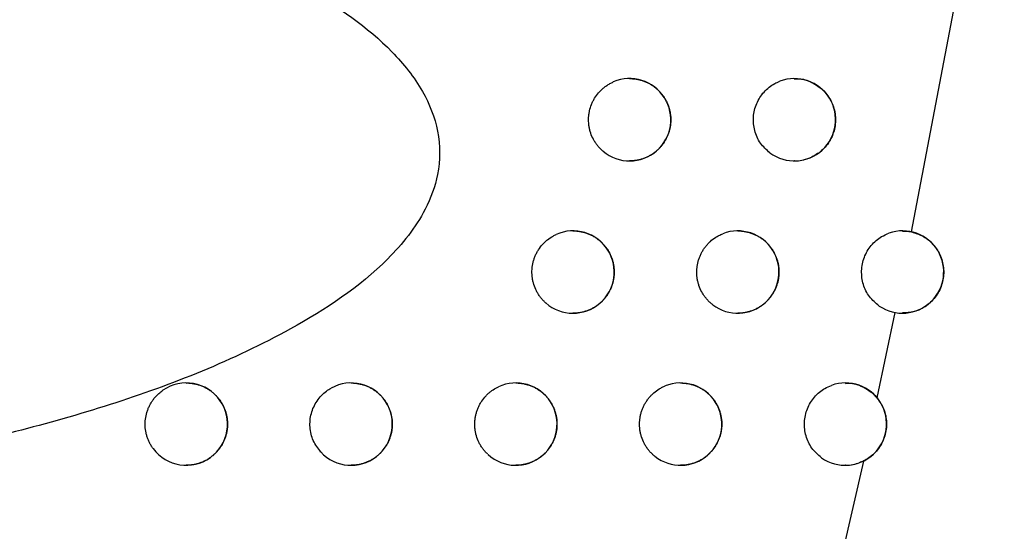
# Model space of a CAD drawing. Header units: millimetres. Extents: x -0.201 to 0.721, y -0.195 to 0.483.
# Tile 15 of 188: x -0.084 to -0.072, y 0.07 to 0.076. Entities that reach past the tile are written whole.
import ezdxf

# ---------------------------------------------------------------- set-up
doc = ezdxf.new("R2010")
doc.units = ezdxf.units.MM

msp = doc.modelspace()

# ---------------------------------------------------------------- linework, layer by layer
at = {"color": 7, "linetype": 'Continuous', "lineweight": 25}
for p, q in [((-0.073499, 0.073606), (-0.071892, 0.082042)), ((-0.073918, 0.07159), (-0.0737, 0.072627)), ((-0.076413, 0.060702), (-0.07408, 0.070824))]:
    msp.add_line(p, q, dxfattribs=at)
for centre, radius, start, end in [((-0.076922, 0.074969), 0.0004999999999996, 229.932274, 113.332814), ((-0.074922, 0.074969), 0.0005, 233.549451, 110.687384), ((-0.077609, 0.073119), 0.0005, 228.745091, 114.149326), ((-0.075609, 0.073119), 0.0005, 232.502705, 111.346055), ((-0.073609, 0.073119), 0.0005, 235.643016, 109.210292), ((-0.082303, 0.071272), 0.0005000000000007, 216.173575, 124.72463), ((-0.080303, 0.071272), 0.0005, 222.630714, 119.032792), ((-0.078303, 0.071272), 0.0005000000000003, 227.514606, 115.013616), ((-0.076303, 0.071272), 0.0004999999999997, 231.422878, 112.04131), ((-0.074303, 0.071272), 0.0005000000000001, 234.672645, 109.780874)]:
    msp.add_arc(centre, radius, start, end, dxfattribs=at)
for points, knots in [([(-0.067144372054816, 0.0990800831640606), (-0.0672580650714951, 0.0982544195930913), (-0.0678265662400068, 0.0941258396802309), (-0.0692873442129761, 0.0847317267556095), (-0.0713815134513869, 0.0735782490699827), (-0.0733839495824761, 0.064448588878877), (-0.0746031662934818, 0.059243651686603), (-0.0752454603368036, 0.0566488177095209), (-0.0755666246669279, 0.0553513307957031)], [0, 0, 0, 0, 0.056108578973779, 0.2805607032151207, 0.639956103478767, 0.8199377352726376, 0.9099640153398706, 1, 1, 1, 1]), ([(-0.086783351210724, 0.0782593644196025), (-0.0860374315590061, 0.0781399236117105), (-0.0845467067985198, 0.0779012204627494), (-0.0825451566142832, 0.0773447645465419), (-0.0809356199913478, 0.0766667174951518), (-0.0799365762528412, 0.0759834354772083), (-0.0794283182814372, 0.0753530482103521), (-0.079219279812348, 0.0748343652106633), (-0.0792205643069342, 0.0743227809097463), (-0.079424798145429, 0.0737759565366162), (-0.079990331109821, 0.073072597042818), (-0.0812828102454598, 0.0722238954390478), (-0.0832166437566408, 0.0714570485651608), (-0.0861384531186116, 0.0707353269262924), (-0.0883412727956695, 0.0704548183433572), (-0.0897510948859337, 0.0702752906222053)], [0, 0, 0, 0, 0.108640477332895, 0.2171186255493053, 0.2988867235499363, 0.36064592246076, 0.389756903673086, 0.414545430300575, 0.4395137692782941, 0.4609858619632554, 0.497025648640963, 0.5670005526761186, 0.681227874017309, 0.7959833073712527, 1, 1, 1, 1]), ([(-0.0772440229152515, 0.0745860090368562), (-0.0772541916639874, 0.0745949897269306), (-0.0772745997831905, 0.0746130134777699), (-0.0773025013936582, 0.074643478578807), (-0.0773282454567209, 0.0746764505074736), (-0.0773510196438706, 0.0747115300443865), (-0.0773772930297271, 0.0747605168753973), (-0.0773973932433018, 0.074812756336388), (-0.0774107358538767, 0.0748669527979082), (-0.0774195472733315, 0.0749221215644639), (-0.077421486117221, 0.0749782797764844), (-0.0774164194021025, 0.0750340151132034), (-0.0774067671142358, 0.0750891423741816), (-0.0773903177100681, 0.0751428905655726), (-0.0773674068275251, 0.0751938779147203), (-0.0773403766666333, 0.0752427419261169), (-0.0773073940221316, 0.0752880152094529), (-0.0772685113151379, 0.0753292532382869), (-0.0772359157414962, 0.0753583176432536), (-0.077200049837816, 0.0753848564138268), (-0.0771615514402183, 0.0754085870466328), (-0.077134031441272, 0.0754213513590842), (-0.0771202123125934, 0.0754277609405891)], [0, 0, 0, 0, 0.040396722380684, 0.0810739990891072, 0.1226360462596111, 0.1645037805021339, 0.2049004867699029, 0.2870660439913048, 0.3289330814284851, 0.3693359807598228, 0.4515141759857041, 0.4933877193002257, 0.5337953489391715, 0.6159835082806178, 0.657862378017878, 0.6982688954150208, 0.7804551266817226, 0.8223332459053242, 0.8658315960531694, 0.9096808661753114, 0.954646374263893, 1, 1, 1, 1]), ([(-0.0769221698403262, 0.0754684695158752), (-0.0769205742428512, 0.0754685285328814), (-0.0769046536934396, 0.0754691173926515), (-0.0768747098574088, 0.0754667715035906), (-0.0768326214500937, 0.0754612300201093), (-0.0767910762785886, 0.0754517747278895), (-0.0767499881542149, 0.0754387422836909), (-0.076710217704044, 0.0754221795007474), (-0.0766722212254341, 0.075402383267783), (-0.0766360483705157, 0.0753794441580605), (-0.0766015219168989, 0.0753531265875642), (-0.0765695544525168, 0.0753240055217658), (-0.0765404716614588, 0.0752925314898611), (-0.0765142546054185, 0.0752588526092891), (-0.0764906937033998, 0.0752225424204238), (-0.0764705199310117, 0.0751845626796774), (-0.0764538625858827, 0.0751454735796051), (-0.0764406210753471, 0.0751054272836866), (-0.0764306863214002, 0.0750638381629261), (-0.0764244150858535, 0.0750218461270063), (-0.0764217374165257, 0.0749800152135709), (-0.0764225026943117, 0.074938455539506), (-0.0764267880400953, 0.0748965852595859), (-0.0764345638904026, 0.0748554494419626), (-0.0764456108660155, 0.0748155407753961), (-0.0764597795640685, 0.0747769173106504), (-0.076477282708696, 0.0747391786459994), (-0.0764978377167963, 0.0747031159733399), (-0.0765211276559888, 0.0746691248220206), (-0.0765470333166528, 0.0746372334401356), (-0.0765757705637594, 0.0746072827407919), (-0.0766069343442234, 0.07457981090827), (-0.0766401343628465, 0.0745551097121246), (-0.0766752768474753, 0.0745331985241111), (-0.0767124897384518, 0.0745140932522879), (-0.0767512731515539, 0.0744981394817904), (-0.0767911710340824, 0.0744855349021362), (-0.0768320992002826, 0.074476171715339), (-0.0768741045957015, 0.0744705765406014), (-0.0769043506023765, 0.0744682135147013), (-0.0769203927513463, 0.0744687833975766), (-0.07692216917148, 0.0744688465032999)], [0, 0, 0, 0, 0.0030757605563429, 0.0306893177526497, 0.0577076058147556, 0.0849121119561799, 0.1127043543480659, 0.1407000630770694, 0.1677908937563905, 0.1950718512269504, 0.2229566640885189, 0.251052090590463, 0.2778837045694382, 0.3049063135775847, 0.3325375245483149, 0.3603817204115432, 0.3867330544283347, 0.4132724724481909, 0.4404102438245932, 0.4677568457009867, 0.4936360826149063, 0.519698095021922, 0.5463382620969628, 0.5731787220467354, 0.5988140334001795, 0.624627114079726, 0.6509986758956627, 0.6775621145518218, 0.7032824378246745, 0.7291781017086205, 0.7556219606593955, 0.7822531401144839, 0.8083399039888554, 0.8346030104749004, 0.8614169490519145, 0.888419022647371, 0.9149918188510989, 0.9417448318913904, 0.9690626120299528, 0.9965741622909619, 1, 1, 1, 1]), ([(-0.0752192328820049, 0.07456646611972), (-0.0752602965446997, 0.0746035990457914), (-0.0753424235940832, 0.0746778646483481), (-0.0754107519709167, 0.0748344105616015), (-0.0754274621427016, 0.075002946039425), (-0.0753877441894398, 0.0751688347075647), (-0.0752967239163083, 0.075311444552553), (-0.0751908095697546, 0.0753971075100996), (-0.0751195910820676, 0.0754275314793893), (-0.0750988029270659, 0.0754364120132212)], [0, 0, 0, 0, 0.1559303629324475, 0.3118596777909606, 0.467813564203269, 0.6237885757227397, 0.7797627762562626, 0.9357143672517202, 1, 1, 1, 1]), ([(-0.0749217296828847, 0.0754630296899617), (-0.0749066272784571, 0.0754646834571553), (-0.0748345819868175, 0.0754725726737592), (-0.0747069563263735, 0.0754282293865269), (-0.0745635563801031, 0.0753320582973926), (-0.074462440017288, 0.0751889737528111), (-0.0744155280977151, 0.0750232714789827), (-0.0744260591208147, 0.0748535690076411), (-0.0744904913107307, 0.0746989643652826), (-0.074601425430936, 0.0745722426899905), (-0.0747473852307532, 0.074494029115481), (-0.0748620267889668, 0.0744599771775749), (-0.0749195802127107, 0.0744694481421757), (-0.0749219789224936, 0.0744698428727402)], [0, 0, 0, 0, 0.0293372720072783, 0.1399520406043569, 0.2509330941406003, 0.3606270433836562, 0.4679365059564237, 0.5729155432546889, 0.6767013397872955, 0.7809063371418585, 0.8869029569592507, 0.9952863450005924, 1, 1, 1, 1]), ([(-0.0779388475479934, 0.0727429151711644), (-0.0779488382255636, 0.0727521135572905), (-0.0779688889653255, 0.0727705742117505), (-0.0779961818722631, 0.0728016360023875), (-0.078021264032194, 0.0728351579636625), (-0.0780433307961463, 0.0728707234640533), (-0.0780686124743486, 0.0729202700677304), (-0.0780876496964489, 0.0729729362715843), (-0.0780998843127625, 0.0730274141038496), (-0.0781075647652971, 0.0730827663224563), (-0.0781083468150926, 0.0731389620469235), (-0.0781021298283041, 0.0731945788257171), (-0.0780940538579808, 0.073235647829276), (-0.078082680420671, 0.0732758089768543), (-0.078067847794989, 0.0733153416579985), (-0.0780497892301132, 0.0733533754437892), (-0.0780217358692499, 0.073401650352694), (-0.0779877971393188, 0.0734462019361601), (-0.0779490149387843, 0.0734856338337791), (-0.0779076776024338, 0.073521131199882), (-0.0778626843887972, 0.0735515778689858), (-0.0778260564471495, 0.0735691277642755), (-0.0778137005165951, 0.0735750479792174)], [0, 0, 0, 0, 0.0411100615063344, 0.082505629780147, 0.1248015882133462, 0.1674086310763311, 0.2085186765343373, 0.2921351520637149, 0.3347415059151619, 0.3758576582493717, 0.4594866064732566, 0.5020993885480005, 0.5432200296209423, 0.5846261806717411, 0.6269328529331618, 0.6695507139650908, 0.710669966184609, 0.7943058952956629, 0.8369227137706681, 0.8770222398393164, 0.9585151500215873, 1, 1, 1, 1]), ([(-0.0776091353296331, 0.0736186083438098), (-0.0776073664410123, 0.0736186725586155), (-0.0775912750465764, 0.0736192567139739), (-0.0775611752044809, 0.0736168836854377), (-0.0775191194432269, 0.0736112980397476), (-0.0774776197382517, 0.0736018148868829), (-0.0774365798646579, 0.0735887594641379), (-0.0773968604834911, 0.0735721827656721), (-0.0773589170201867, 0.0735523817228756), (-0.0773227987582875, 0.0735294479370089), (-0.0772883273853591, 0.0735031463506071), (-0.0772564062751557, 0.0734740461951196), (-0.0772273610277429, 0.073442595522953), (-0.0772011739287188, 0.0734089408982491), (-0.0771776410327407, 0.0733726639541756), (-0.0771574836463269, 0.0733347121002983), (-0.0771408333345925, 0.0732956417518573), (-0.0771275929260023, 0.0732556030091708), (-0.0771176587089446, 0.0732140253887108), (-0.0771113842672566, 0.0731720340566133), (-0.0771087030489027, 0.07313019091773), (-0.0771094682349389, 0.0730886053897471), (-0.0771137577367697, 0.0730467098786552), (-0.0771215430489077, 0.0730055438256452), (-0.0771326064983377, 0.0729656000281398), (-0.077146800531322, 0.0729269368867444), (-0.0771643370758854, 0.072889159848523), (-0.0771849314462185, 0.0728530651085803), (-0.077208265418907, 0.0728190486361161), (-0.0772342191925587, 0.0727871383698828), (-0.077263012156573, 0.0727571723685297), (-0.0772942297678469, 0.0727296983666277), (-0.0773274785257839, 0.0727050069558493), (-0.0773626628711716, 0.0726831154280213), (-0.0773999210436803, 0.0726640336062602), (-0.0774387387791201, 0.0726481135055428), (-0.0774786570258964, 0.072635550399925), (-0.0775195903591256, 0.0726262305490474), (-0.0775615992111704, 0.072620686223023), (-0.077591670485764, 0.0726183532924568), (-0.0776075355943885, 0.0726189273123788), (-0.0776091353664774, 0.0726189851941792)], [0, 0, 0, 0, 0.003408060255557, 0.0310027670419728, 0.0579837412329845, 0.085150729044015, 0.1129047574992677, 0.140861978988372, 0.1679137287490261, 0.1951551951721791, 0.2229989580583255, 0.2510526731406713, 0.2778619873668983, 0.3048618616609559, 0.3324686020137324, 0.3602875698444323, 0.3866442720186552, 0.4131888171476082, 0.4403306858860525, 0.4676809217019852, 0.4935901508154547, 0.5196822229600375, 0.5463526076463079, 0.573223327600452, 0.5988988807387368, 0.6247525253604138, 0.6511658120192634, 0.6777714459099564, 0.7035246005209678, 0.7294535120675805, 0.7559321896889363, 0.7825988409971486, 0.8086974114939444, 0.8349726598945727, 0.8618000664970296, 0.8888161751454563, 0.9153747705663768, 0.9421137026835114, 0.9694179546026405, 0.9969162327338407, 1, 1, 1, 1]), ([(-0.0759134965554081, 0.0727221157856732), (-0.0759240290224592, 0.0727306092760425), (-0.0759451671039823, 0.072747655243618), (-0.0759743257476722, 0.0727767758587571), (-0.0760014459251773, 0.0728085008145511), (-0.0760257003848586, 0.0728424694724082), (-0.0760540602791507, 0.0728901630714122), (-0.076076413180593, 0.0729413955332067), (-0.0760921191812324, 0.072994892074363), (-0.0761005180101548, 0.0730357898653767), (-0.0761055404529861, 0.0730771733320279), (-0.0761071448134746, 0.0731193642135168), (-0.0761052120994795, 0.0731614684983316), (-0.0760998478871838, 0.0732029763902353), (-0.076091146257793, 0.073243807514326), (-0.0760789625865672, 0.0732842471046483), (-0.0760634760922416, 0.0733234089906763), (-0.0760449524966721, 0.0733608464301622), (-0.0760235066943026, 0.0733965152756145), (-0.0759989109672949, 0.0734306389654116), (-0.0759716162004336, 0.0734624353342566), (-0.0759320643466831, 0.073501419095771), (-0.075887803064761, 0.0735350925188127), (-0.0758365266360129, 0.0735651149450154), (-0.0758073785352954, 0.0735775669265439), (-0.075791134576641, 0.0735845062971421)], [0, 0, 0, 0, 0.0388535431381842, 0.0779769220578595, 0.1179512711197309, 0.1582196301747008, 0.1970731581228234, 0.2760999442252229, 0.3163676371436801, 0.3552271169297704, 0.3943563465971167, 0.43433631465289, 0.4746102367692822, 0.5134745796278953, 0.5526087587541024, 0.5925940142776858, 0.6328733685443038, 0.6717371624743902, 0.7108708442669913, 0.7508558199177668, 0.7911349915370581, 0.8299930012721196, 0.9090297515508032, 0.949303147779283, 1, 1, 1, 1]), ([(-0.0756091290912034, 0.0736186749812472), (-0.0756080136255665, 0.0736187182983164), (-0.0755925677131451, 0.0736193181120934), (-0.0755630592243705, 0.0736170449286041), (-0.0755208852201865, 0.0736116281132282), (-0.075479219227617, 0.0736022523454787), (-0.0754380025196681, 0.0735892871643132), (-0.0753980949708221, 0.0735727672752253), (-0.0753599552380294, 0.0735529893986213), (-0.0753236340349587, 0.0735300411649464), (-0.0752889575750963, 0.0735036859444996), (-0.0752568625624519, 0.073474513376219), (-0.0752276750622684, 0.0734429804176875), (-0.0752013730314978, 0.0734092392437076), (-0.0751777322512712, 0.0733728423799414), (-0.0751575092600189, 0.0733347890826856), (-0.0751408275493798, 0.0732956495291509), (-0.0751275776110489, 0.0732555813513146), (-0.0751176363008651, 0.0732139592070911), (-0.0751113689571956, 0.0731719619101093), (-0.07510869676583, 0.0731301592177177), (-0.0751094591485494, 0.073088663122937), (-0.0751137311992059, 0.0730468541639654), (-0.0751214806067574, 0.0730057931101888), (-0.0751324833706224, 0.0729659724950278), (-0.0751465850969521, 0.0729274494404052), (-0.0751640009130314, 0.0728898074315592), (-0.0751844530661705, 0.0728538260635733), (-0.0752076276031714, 0.0728198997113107), (-0.0752334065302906, 0.0727880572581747), (-0.075261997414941, 0.0727581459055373), (-0.0752930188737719, 0.072730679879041), (-0.075326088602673, 0.0727059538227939), (-0.075361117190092, 0.072683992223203), (-0.0753982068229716, 0.0726648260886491), (-0.0754368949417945, 0.0726487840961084), (-0.0754767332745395, 0.0726360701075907), (-0.0755176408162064, 0.0726265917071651), (-0.0755596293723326, 0.0726208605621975), (-0.0755903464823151, 0.0726184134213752), (-0.0756068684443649, 0.0726189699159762), (-0.0756091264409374, 0.072619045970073)], [0, 0, 0, 0, 0.0021531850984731, 0.0298152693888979, 0.0569325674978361, 0.0842366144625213, 0.1121301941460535, 0.1402279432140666, 0.1674236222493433, 0.1948105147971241, 0.2228053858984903, 0.2510126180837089, 0.277905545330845, 0.3049906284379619, 0.3326889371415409, 0.3606022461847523, 0.386942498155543, 0.4134714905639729, 0.4406016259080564, 0.4679418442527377, 0.4937451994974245, 0.5197311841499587, 0.5462950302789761, 0.5730591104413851, 0.5985902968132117, 0.6242984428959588, 0.6505621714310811, 0.6770166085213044, 0.7026495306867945, 0.7284567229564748, 0.7548080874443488, 0.7813451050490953, 0.807396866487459, 0.8336240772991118, 0.8603986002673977, 0.8873597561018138, 0.9139651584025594, 0.9407504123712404, 0.9680987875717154, 0.9956401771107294, 1, 1, 1, 1]), ([(-0.0738912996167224, 0.0727060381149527), (-0.0739335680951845, 0.072741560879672), (-0.0740181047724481, 0.0728126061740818), (-0.0740918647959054, 0.0729663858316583), (-0.0741146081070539, 0.0731341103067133), (-0.0740810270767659, 0.0733013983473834), (-0.0739954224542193, 0.0734472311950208), (-0.073885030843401, 0.0735443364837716), (-0.0738040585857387, 0.0735782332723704), (-0.0737736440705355, 0.0735909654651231)], [0, 0, 0, 0, 0.1514564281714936, 0.3029118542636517, 0.4543909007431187, 0.6058911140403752, 0.7573919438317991, 0.9088724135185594, 1, 1, 1, 1]), ([(-0.0734986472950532, 0.0736064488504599), (-0.073449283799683, 0.0735905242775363), (-0.0733507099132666, 0.0735587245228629), (-0.0732267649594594, 0.0734535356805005), (-0.0731389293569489, 0.0733146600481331), (-0.0731005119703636, 0.0731495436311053), (-0.0731189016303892, 0.0729797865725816), (-0.0731925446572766, 0.0728251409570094), (-0.0733129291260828, 0.0727051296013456), (-0.0734587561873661, 0.0726300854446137), (-0.0735622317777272, 0.0726248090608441), (-0.0736095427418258, 0.0726223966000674)], [0, 0, 0, 0, 0.1072322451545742, 0.2141319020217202, 0.3264193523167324, 0.4414801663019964, 0.557029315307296, 0.6722237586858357, 0.787383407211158, 0.9027877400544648, 0.9999999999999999, 0.9999999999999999, 0.9999999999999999, 0.9999999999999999]), ([(-0.0736091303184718, 0.0736169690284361), (-0.0735943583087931, 0.073617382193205), (-0.0735684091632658, 0.073618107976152), (-0.0735315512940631, 0.07361312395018), (-0.0735096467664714, 0.0736086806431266), (-0.0734986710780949, 0.073606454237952)], [0, 0, 0, 0, 0.3973726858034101, 0.6980418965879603, 0.9999999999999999, 0.9999999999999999, 0.9999999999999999, 0.9999999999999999]), ([(-0.0823033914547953, 0.0717713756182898), (-0.0823003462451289, 0.0717714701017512), (-0.0822829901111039, 0.071772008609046), (-0.0822517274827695, 0.0717694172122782), (-0.0822098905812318, 0.0717635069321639), (-0.0821687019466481, 0.0717538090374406), (-0.0821279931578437, 0.0717405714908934), (-0.0820886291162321, 0.0717238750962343), (-0.0820510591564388, 0.0717040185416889), (-0.0820153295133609, 0.0716811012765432), (-0.0819812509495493, 0.0716548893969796), (-0.0819496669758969, 0.0716259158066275), (-0.0819209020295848, 0.0715946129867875), (-0.0818949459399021, 0.0715611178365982), (-0.0818716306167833, 0.0715250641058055), (-0.081851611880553, 0.0714873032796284), (-0.0818350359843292, 0.071448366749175), (-0.081821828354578, 0.0714083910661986), (-0.0818119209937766, 0.071366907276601), (-0.0818056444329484, 0.0713249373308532), (-0.0818029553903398, 0.0712830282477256), (-0.0818037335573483, 0.0712412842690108), (-0.0818080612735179, 0.0711992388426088), (-0.0818159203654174, 0.0711578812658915), (-0.0818308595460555, 0.071104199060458), (-0.0818524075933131, 0.0710526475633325), (-0.0818801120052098, 0.0710044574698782), (-0.0819037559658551, 0.0709702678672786), (-0.0819300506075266, 0.0709382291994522), (-0.081959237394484, 0.0709081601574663), (-0.0819908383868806, 0.0708806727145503), (-0.0820244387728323, 0.0708560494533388), (-0.0820599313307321, 0.0708342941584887), (-0.0820975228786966, 0.0708153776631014), (-0.0821365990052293, 0.0707996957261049), (-0.0821766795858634, 0.0707874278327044), (-0.0822176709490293, 0.0707784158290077), (-0.0822597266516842, 0.0707732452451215), (-0.0822885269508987, 0.0707711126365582), (-0.0823030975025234, 0.0707717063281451), (-0.0823033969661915, 0.0707717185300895)], [0, 0, 0, 0, 0.0058467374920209, 0.0333234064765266, 0.0600525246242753, 0.0869663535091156, 0.1144628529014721, 0.1421608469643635, 0.1689412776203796, 0.1959086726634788, 0.2234679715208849, 0.2512328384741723, 0.2778782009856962, 0.304711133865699, 0.3321390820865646, 0.3597741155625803, 0.3861525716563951, 0.4127171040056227, 0.4398714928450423, 0.4672309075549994, 0.4933349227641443, 0.5196220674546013, 0.5464879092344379, 0.5735540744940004, 0.5995057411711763, 0.6522897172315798, 0.6791840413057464, 0.7051738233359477, 0.7313422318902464, 0.7580712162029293, 0.784992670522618, 0.8111896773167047, 0.8375657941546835, 0.8645036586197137, 0.8916343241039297, 0.9181119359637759, 0.9447708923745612, 0.9719996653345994, 0.9994245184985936, 0.9999999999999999, 0.9999999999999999, 0.9999999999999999, 0.9999999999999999]), ([(-0.0803033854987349, 0.0717714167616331), (-0.0803008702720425, 0.0717715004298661), (-0.0802840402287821, 0.0717720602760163), (-0.0802532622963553, 0.0717695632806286), (-0.0802113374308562, 0.0717637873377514), (-0.080170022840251, 0.0717541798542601), (-0.0801291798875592, 0.0717410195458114), (-0.0800896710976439, 0.0717243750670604), (-0.0800519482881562, 0.0717045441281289), (-0.080016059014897, 0.0716816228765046), (-0.0799818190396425, 0.0716553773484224), (-0.0799500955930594, 0.0716263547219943), (-0.0799212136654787, 0.0715949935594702), (-0.0798951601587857, 0.0715614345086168), (-0.0798717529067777, 0.0715252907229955), (-0.0798516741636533, 0.0714874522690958), (-0.0798350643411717, 0.0714484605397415), (-0.0798218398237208, 0.0714084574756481), (-0.0798119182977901, 0.0713669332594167), (-0.079805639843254, 0.0713249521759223), (-0.0798029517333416, 0.0712830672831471), (-0.0798037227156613, 0.0712413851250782), (-0.0798080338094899, 0.0711993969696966), (-0.0798158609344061, 0.0711581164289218), (-0.079826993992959, 0.0711180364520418), (-0.0798412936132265, 0.0710792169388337), (-0.0798589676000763, 0.0710412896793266), (-0.0798797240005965, 0.0710050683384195), (-0.0799032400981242, 0.0709709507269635), (-0.0799293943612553, 0.0709389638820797), (-0.0799584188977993, 0.0709089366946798), (-0.079989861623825, 0.0708814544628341), (-0.080023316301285, 0.0708568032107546), (-0.0800586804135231, 0.0708349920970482), (-0.0800961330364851, 0.0708160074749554), (-0.0801351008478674, 0.0708002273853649), (-0.0801751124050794, 0.0707878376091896), (-0.0802160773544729, 0.0707786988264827), (-0.0802581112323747, 0.0707733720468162), (-0.0802874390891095, 0.0707711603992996), (-0.080302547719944, 0.0707717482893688), (-0.0803033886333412, 0.0707717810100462)], [0, 0, 0, 0, 0.004835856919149, 0.0323579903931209, 0.0591879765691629, 0.086203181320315, 0.1138027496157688, 0.141604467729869, 0.1684948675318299, 0.1955733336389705, 0.2232478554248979, 0.2511296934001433, 0.2778427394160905, 0.3047445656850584, 0.332246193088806, 0.3599569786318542, 0.3863283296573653, 0.4128864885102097, 0.440037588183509, 0.467395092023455, 0.4934209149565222, 0.5196297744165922, 0.5464172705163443, 0.5734051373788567, 0.5992437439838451, 0.6252616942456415, 0.6518437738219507, 0.678620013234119, 0.7045111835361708, 0.7305798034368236, 0.7572045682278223, 0.7840199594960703, 0.8101739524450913, 0.8365060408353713, 0.8633958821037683, 0.8904768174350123, 0.9169847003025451, 0.943673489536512, 0.9709301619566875, 0.9983820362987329, 1, 1, 1, 1]), ([(-0.0786410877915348, 0.0709029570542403), (-0.0786508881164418, 0.0709123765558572), (-0.0786705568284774, 0.0709312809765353), (-0.0786972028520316, 0.0709629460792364), (-0.0787215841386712, 0.0709970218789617), (-0.0787429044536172, 0.0710330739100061), (-0.0787671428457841, 0.0710831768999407), (-0.0787850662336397, 0.0711362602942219), (-0.0787961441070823, 0.0711910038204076), (-0.0788026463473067, 0.0712465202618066), (-0.0788022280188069, 0.0713027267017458), (-0.0787948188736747, 0.0713581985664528), (-0.0787858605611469, 0.0713990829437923), (-0.0787736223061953, 0.0714389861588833), (-0.0787579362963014, 0.0714781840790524), (-0.0787390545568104, 0.0715158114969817), (-0.0787099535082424, 0.0715634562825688), (-0.0786750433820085, 0.0716072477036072), (-0.0786364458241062, 0.0716447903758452), (-0.0785979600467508, 0.0716766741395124), (-0.0785579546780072, 0.0717034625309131), (-0.0785256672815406, 0.0717194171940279), (-0.0785148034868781, 0.0717247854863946)], [0, 0, 0, 0, 0.0418819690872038, 0.0840548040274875, 0.1271449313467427, 0.1705519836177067, 0.2124339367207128, 0.2976204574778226, 0.3410268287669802, 0.3829147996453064, 0.4681136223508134, 0.511526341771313, 0.5534185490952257, 0.5956016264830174, 0.6387021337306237, 0.6821196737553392, 0.7240102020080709, 0.8092149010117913, 0.8526310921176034, 0.8889969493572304, 0.9626506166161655, 1, 1, 1, 1]), ([(-0.0783033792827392, 0.0717714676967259), (-0.0783014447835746, 0.0717715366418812), (-0.0782851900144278, 0.0717721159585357), (-0.0782549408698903, 0.0717697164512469), (-0.0782129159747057, 0.0717640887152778), (-0.0781714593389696, 0.071754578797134), (-0.0781304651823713, 0.0717415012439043), (-0.0780907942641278, 0.0717249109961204), (-0.0780529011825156, 0.0717051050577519), (-0.078016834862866, 0.0716821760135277), (-0.0779824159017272, 0.0716558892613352), (-0.0779505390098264, 0.0716268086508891), (-0.0779215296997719, 0.0715953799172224), (-0.0778953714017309, 0.0715617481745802), (-0.0778718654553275, 0.0715255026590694), (-0.0778517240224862, 0.07148757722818), (-0.0778350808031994, 0.0714485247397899), (-0.0778218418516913, 0.0714084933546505), (-0.0778119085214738, 0.0713669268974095), (-0.0778056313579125, 0.0713249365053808), (-0.0778029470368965, 0.0712830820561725), (-0.077803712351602, 0.0712414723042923), (-0.0778080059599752, 0.0711995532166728), (-0.0778158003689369, 0.0711583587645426), (-0.0778268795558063, 0.0711183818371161), (-0.0778410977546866, 0.071079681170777), (-0.0778586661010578, 0.0710418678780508), (-0.0778792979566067, 0.0710057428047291), (-0.0779026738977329, 0.0709717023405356), (-0.0779286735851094, 0.0709397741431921), (-0.0779575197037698, 0.0709097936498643), (-0.0779887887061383, 0.0708823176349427), (-0.0780220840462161, 0.0708576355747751), (-0.0780573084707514, 0.0708357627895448), (-0.0780946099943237, 0.0708167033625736), (-0.0781334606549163, 0.0708008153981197), (-0.0781733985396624, 0.070788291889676), (-0.0782143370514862, 0.0707790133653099), (-0.0782563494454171, 0.0707735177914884), (-0.0782862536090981, 0.0707712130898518), (-0.0783019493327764, 0.0707717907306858), (-0.0783033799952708, 0.0707718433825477)], [0, 0, 0, 0, 0.0037253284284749, 0.0313023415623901, 0.0582480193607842, 0.0853795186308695, 0.1130974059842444, 0.1410182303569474, 0.1680328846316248, 0.1952368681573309, 0.223041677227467, 0.2510558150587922, 0.2778437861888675, 0.3048219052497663, 0.3324052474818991, 0.3602001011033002, 0.3865616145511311, 0.41311074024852, 0.4402562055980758, 0.4676095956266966, 0.4935470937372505, 0.5196674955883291, 0.5463663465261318, 0.5732655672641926, 0.5989793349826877, 0.6248714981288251, 0.651324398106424, 0.6779700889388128, 0.7037545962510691, 0.7297152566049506, 0.7562271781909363, 0.7829276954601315, 0.8090377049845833, 0.8353247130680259, 0.8621651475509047, 0.889194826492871, 0.9157401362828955, 0.9424658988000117, 0.9697575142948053, 0.9972434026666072, 0.9999999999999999, 0.9999999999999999, 0.9999999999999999, 0.9999999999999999]), ([(-0.0766151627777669, 0.0708807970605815), (-0.076625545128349, 0.0708894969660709), (-0.0766463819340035, 0.0709069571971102), (-0.0766750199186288, 0.070936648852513), (-0.076701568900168, 0.0709689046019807), (-0.0767252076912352, 0.0710033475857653), (-0.0767526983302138, 0.0710515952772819), (-0.0767741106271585, 0.0711032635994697), (-0.0767888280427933, 0.0711570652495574), (-0.0767964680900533, 0.0711981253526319), (-0.0768007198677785, 0.0712396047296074), (-0.0768015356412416, 0.0712818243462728), (-0.0767988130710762, 0.071323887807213), (-0.0767926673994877, 0.0713652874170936), (-0.076783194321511, 0.0714059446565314), (-0.0767702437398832, 0.0714461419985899), (-0.0767540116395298, 0.0714849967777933), (-0.0767347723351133, 0.0715220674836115), (-0.0767126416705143, 0.0715573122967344), (-0.0766873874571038, 0.0715909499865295), (-0.0766594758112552, 0.071622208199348), (-0.076619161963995, 0.0716604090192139), (-0.0765742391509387, 0.0716932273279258), (-0.0765268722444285, 0.0717196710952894), (-0.076502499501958, 0.0717301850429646), (-0.0764910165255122, 0.0717351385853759)], [0, 0, 0, 0, 0.0394383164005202, 0.079150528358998, 0.1197265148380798, 0.1606009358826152, 0.2000392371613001, 0.2802554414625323, 0.3211292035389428, 0.3605733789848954, 0.4002913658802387, 0.4408729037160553, 0.4817528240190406, 0.5212016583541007, 0.5609243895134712, 0.6015110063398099, 0.642396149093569, 0.681844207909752, 0.721566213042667, 0.7621523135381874, 0.8030370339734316, 0.842479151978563, 0.9227039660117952, 0.9635827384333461, 1, 1, 1, 1]), ([(-0.0763033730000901, 0.0717715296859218), (-0.0763020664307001, 0.0717715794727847), (-0.076286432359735, 0.0717721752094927), (-0.0762567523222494, 0.0717698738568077), (-0.0762146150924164, 0.0717644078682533), (-0.0761730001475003, 0.0717550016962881), (-0.0761318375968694, 0.0717420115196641), (-0.0760919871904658, 0.0717254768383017), (-0.0760539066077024, 0.0717056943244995), (-0.0760176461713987, 0.0716827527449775), (-0.0759830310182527, 0.0716564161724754), (-0.075950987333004, 0.0716272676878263), (-0.0759218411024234, 0.0715957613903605), (-0.0758955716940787, 0.0715620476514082), (-0.075871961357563, 0.0715256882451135), (-0.0758517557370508, 0.0714876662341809), (-0.0758350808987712, 0.0714485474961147), (-0.0758218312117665, 0.0714084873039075), (-0.0758118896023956, 0.0713668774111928), (-0.0758056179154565, 0.0713248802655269), (-0.075802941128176, 0.0712830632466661), (-0.0758037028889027, 0.0712415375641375), (-0.0758079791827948, 0.0711996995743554), (-0.0758157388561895, 0.0711586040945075), (-0.0758267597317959, 0.0711187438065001), (-0.0758408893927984, 0.0710801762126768), (-0.0758583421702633, 0.0710424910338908), (-0.0758788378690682, 0.0710064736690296), (-0.0759020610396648, 0.070972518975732), (-0.0759278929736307, 0.0709406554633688), (-0.075956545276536, 0.0709107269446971), (-0.0759876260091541, 0.0708832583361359), (-0.0760207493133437, 0.0708585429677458), (-0.0760558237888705, 0.0708366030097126), (-0.0760929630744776, 0.0708174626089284), (-0.0761316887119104, 0.0708014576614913), (-0.0761715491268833, 0.0707887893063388), (-0.0762124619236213, 0.0707793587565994), (-0.0762544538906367, 0.0707736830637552), (-0.0762849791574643, 0.070771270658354), (-0.0763013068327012, 0.0707718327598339), (-0.0763033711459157, 0.0707719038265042)], [0, 0, 0, 0, 0.0025206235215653, 0.0301611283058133, 0.057236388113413, 0.0844981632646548, 0.1123486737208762, 0.1404030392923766, 0.1675550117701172, 0.1948977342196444, 0.2228466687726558, 0.2510072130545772, 0.2778756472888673, 0.3049357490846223, 0.3326071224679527, 0.3604926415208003, 0.3868395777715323, 0.4133749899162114, 0.4405104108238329, 0.4678554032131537, 0.4936926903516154, 0.5197126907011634, 0.5463107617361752, 0.5731091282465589, 0.598685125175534, 0.624438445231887, 0.650748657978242, 0.6772501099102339, 0.7029191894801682, 0.7287630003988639, 0.7551527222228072, 0.7817288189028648, 0.8077932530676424, 0.8340335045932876, 0.8608225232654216, 0.88779879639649, 0.9143879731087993, 0.9411571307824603, 0.9684900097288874, 0.9960161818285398, 1, 1, 1, 1]), ([(-0.0745924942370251, 0.0708637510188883), (-0.0746342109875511, 0.0709000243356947), (-0.0747176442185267, 0.0709725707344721), (-0.0747888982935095, 0.0711276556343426), (-0.0748088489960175, 0.0712957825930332), (-0.074772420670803, 0.0714624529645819), (-0.0746842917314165, 0.0716068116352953), (-0.0745756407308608, 0.0716987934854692), (-0.0744988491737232, 0.0717311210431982), (-0.074472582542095, 0.0717421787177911)], [0, 0, 0, 0, 0.1533557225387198, 0.3067104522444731, 0.4600885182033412, 0.6134870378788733, 0.7668854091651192, 0.920262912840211, 1, 1, 1, 1]), ([(-0.0743029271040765, 0.0717661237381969), (-0.0742881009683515, 0.0717677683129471), (-0.0742162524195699, 0.0717757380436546), (-0.0740890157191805, 0.0717312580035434), (-0.0739778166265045, 0.0716585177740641), (-0.073928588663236, 0.0716023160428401), (-0.0739175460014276, 0.0715897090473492)], [0, 0, 0, 0, 0.1018174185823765, 0.4934147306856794, 0.8863643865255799, 0.9999999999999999, 0.9999999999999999, 0.9999999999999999, 0.9999999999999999]), ([(-0.0827070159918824, 0.0709765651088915), (-0.0827148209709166, 0.0709877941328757), (-0.082730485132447, 0.0710103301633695), (-0.0827505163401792, 0.0710467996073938), (-0.0827678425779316, 0.0710851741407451), (-0.0827817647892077, 0.0711248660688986), (-0.0827958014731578, 0.0711789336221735), (-0.0828030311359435, 0.0712346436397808), (-0.0828031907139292, 0.0712905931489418), (-0.0827986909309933, 0.0713463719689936), (-0.0827872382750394, 0.0714014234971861), (-0.082769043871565, 0.0714543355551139), (-0.0827521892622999, 0.071492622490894), (-0.0827322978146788, 0.0715292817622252), (-0.0827091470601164, 0.0715645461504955), (-0.0826851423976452, 0.0715951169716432), (-0.0826541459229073, 0.0716289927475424), (-0.0826227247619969, 0.0716577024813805), (-0.0825968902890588, 0.0716763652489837), (-0.0825882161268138, 0.0716826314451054)], [0, 0, 0, 0, 0.0515875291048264, 0.1035333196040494, 0.1566089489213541, 0.2100749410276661, 0.2616624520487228, 0.3665898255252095, 0.4200551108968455, 0.4716486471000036, 0.5765884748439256, 0.6300602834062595, 0.6816557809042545, 0.7336095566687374, 0.7866934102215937, 0.8401677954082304, 0.8797252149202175, 0.9596166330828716, 1, 1, 1, 1]), ([(-0.0806712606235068, 0.0709330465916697), (-0.0807048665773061, 0.0709776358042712), (-0.080772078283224, 0.0710668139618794), (-0.0808100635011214, 0.071234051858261), (-0.0807947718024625, 0.0714030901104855), (-0.0807239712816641, 0.0715576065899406), (-0.0806309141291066, 0.0716570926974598), (-0.0805648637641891, 0.0716973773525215), (-0.0805460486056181, 0.0717088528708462)], [0, 0, 0, 0, 0.1852241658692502, 0.3704472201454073, 0.5556953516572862, 0.7409582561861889, 0.9262091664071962, 0.9999999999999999, 0.9999999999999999, 0.9999999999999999, 0.9999999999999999]), ([(-0.073917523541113, 0.0715896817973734), (-0.0738872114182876, 0.0715449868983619), (-0.0738266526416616, 0.0714556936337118), (-0.0737951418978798, 0.0712912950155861), (-0.0738153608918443, 0.0711248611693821), (-0.0738912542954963, 0.0709725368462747), (-0.0739899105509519, 0.070874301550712), (-0.074059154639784, 0.0708359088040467), (-0.0740800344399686, 0.0708243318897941)], [0, 0, 0, 0, 0.1800216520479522, 0.3596544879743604, 0.5452241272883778, 0.7322408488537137, 0.9192601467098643, 0.9999999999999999, 0.9999999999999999, 0.9999999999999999, 0.9999999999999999]), ([(-0.0740800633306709, 0.0708243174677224), (-0.0740965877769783, 0.0708169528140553), (-0.0741641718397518, 0.0707868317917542), (-0.0742426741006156, 0.0707630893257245), (-0.0743004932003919, 0.0707725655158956), (-0.0743031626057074, 0.0707730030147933)], [0, 0, 0, 0, 0.2358765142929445, 0.9647217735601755, 1, 1, 1, 1])]:
    msp.add_open_spline(points, degree=3, knots=knots, dxfattribs=at)

doc.saveas('drawing.dxf')
